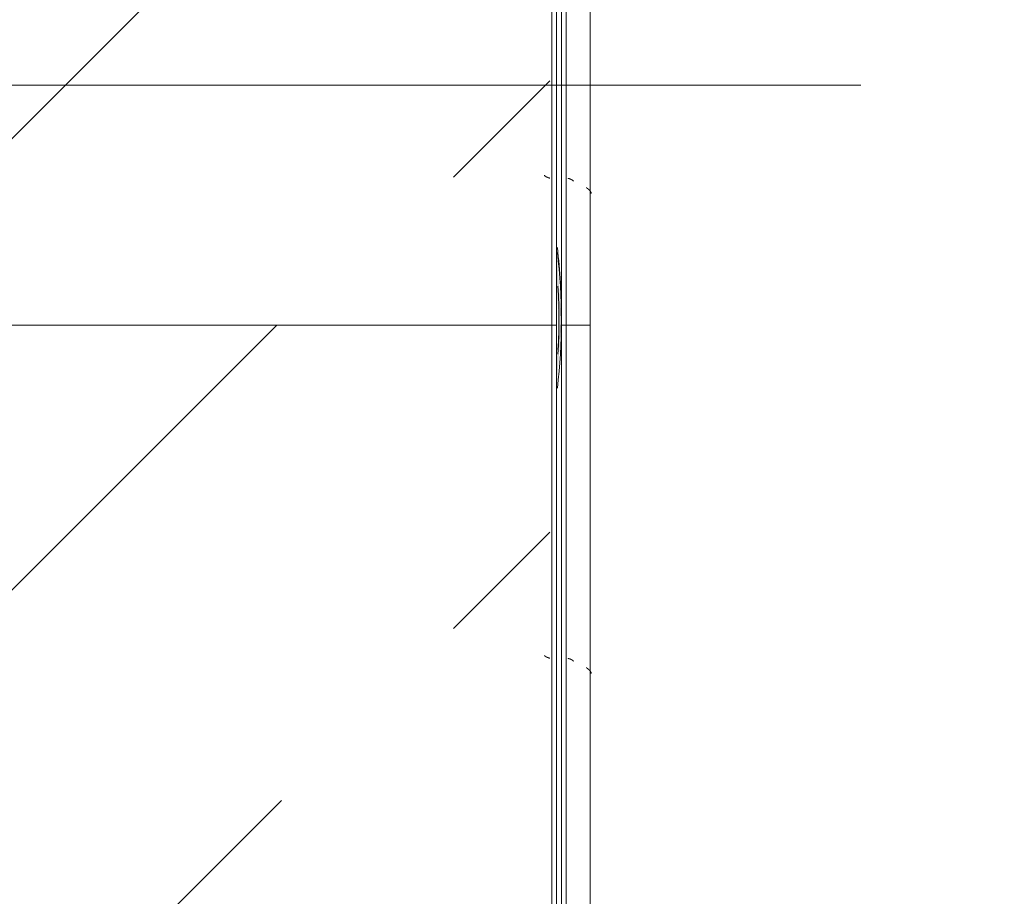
# Model space of a CAD drawing. Header units: millimetres. Extents: x -5460 to 47962, y 30005 to 103451.
# Tile 175 of 192: x 37264 to 38289, y 48636 to 49549. Entities that reach past the tile are written whole.
import ezdxf

# ---------------------------------------------------------------- set-up
doc = ezdxf.new("R2010")
doc.units = ezdxf.units.MM
doc.linetypes.add('4_ Штрихпунктир_ 10 х 2 мм', pattern=[1400, 1000, -200, 0, -200])
doc.layers.add('M-EQPM-____-OTLN', color=7, linetype='Continuous', lineweight=9)
doc.layers.add('S-GRID-____-OTLN', color=7, linetype='Continuous', lineweight=9)

# ---------------------------------------------------------------- blocks, each defined once
blk = doc.blocks.new('1ЭПК-01 - 1ЭПК-01-V37-ВКК_01_К1_З_ЭОМ_кабель_')
at = {"layer": 'M-EQPM-____-OTLN', "true_color": 0xeaeaea}
blk.add_hatch(color=254, dxfattribs=at).paths.add_polyline_path([(70.6, 595), (0, 600), (-70.6, 595), (-35.3, 595), (0, 597.5), (49.7, 595)])
at = {"layer": 'M-EQPM-____-OTLN', "color": 253, "true_color": 0xaaaaaa}
for radius, start, end in [(600, 83.2335, 96.7666), (597.5, 86.6063, 93.3937)]:
    blk.add_arc((0, 0), radius, start, end, dxfattribs=at)
blk = doc.blocks.new('FP_256-ВКК_01_К1_З_ЭОМ_кабель_')
at = {"layer": 'M-EQPM-____-OTLN', "color": 7, "true_color": 0xffffff}
for p, q in [((1045.7, 584.5), (1045.8, 584.6)), ((1045.7, 584.4), (1045.7, 584.5)), ((1045.8, 584.7), (1045.9, 584.8)), ((1045.8, 584.6), (1045.8, 584.7)), ((1045.9, 584.9), (1046, 585)), ((1045.9, 584.8), (1045.9, 584.9)), ((1046, 585.2), (1046.1, 585.3)), ((1046, 585), (1046, 585.2)), ((1046.1, 585.5), (1046.2, 585.6)), ((1046.1, 585.4), (1046.1, 585.5)), ((1046.1, 585.3), (1046.1, 585.4)), ((1046.2, 585.8), (1046.3, 585.9)), ((1046.2, 585.6), (1046.2, 585.8)), ((1046.3, 586), (1046.4, 586.1)), ((1046.3, 585.9), (1046.3, 586)), ((1046.4, 586.3), (1046.5, 586.4)), ((1046.4, 586.1), (1046.4, 586.3)), ((1046.5, 586.5), (1046.6, 586.7)), ((1046.5, 586.4), (1046.5, 586.5)), ((1046.6, 586.8), (1046.7, 586.9)), ((1046.6, 586.7), (1046.6, 586.8)), ((1046.7, 587.1), (1046.8, 587.2)), ((1046.7, 586.9), (1046.7, 587.1)), ((1046.8, 587.3), (1046.9, 587.5)), ((1046.8, 587.2), (1046.8, 587.3)), ((1046.9, 587.6), (1047, 587.7)), ((1046.9, 587.5), (1046.9, 587.6)), ((1047, 587.9), (1047.1, 588)), ((1047, 587.7), (1047, 587.9)), ((1044, 582.5), (1044, 582.5)), ((1044, 582.5), (1044.1, 582.5)), ((1044.1, 582.5), (1044.1, 582.5)), ((1044.1, 582.5), (1044.2, 582.5)), ((1044.2, 582.5), (1044.3, 582.6)), ((1044.2, 582.5), (1044.2, 582.5)), ((1044.3, 582.6), (1044.3, 582.6)), ((1044.3, 582.6), (1044.4, 582.6)), ((1044.4, 582.6), (1044.4, 582.7)), ((1044.4, 582.7), (1044.5, 582.7)), ((1044.5, 582.7), (1044.6, 582.8)), ((1044.5, 582.7), (1044.5, 582.7)), ((1044.6, 582.8), (1044.7, 582.9)), ((1044.6, 582.8), (1044.6, 582.8)), ((1044.7, 582.9), (1044.8, 583)), ((1044.7, 582.9), (1044.7, 582.9)), ((1044.8, 583), (1044.9, 583.1)), ((1044.8, 583), (1044.8, 583)), ((1044.9, 583.1), (1045, 583.2)), ((1044.9, 583.1), (1044.9, 583.1)), ((1045, 583.2), (1045, 583.3)), ((1045, 583.3), (1045.1, 583.3)), ((1045.1, 583.4), (1045.2, 583.5)), ((1045.1, 583.3), (1045.1, 583.4)), ((1045.2, 583.6), (1045.3, 583.7)), ((1045.2, 583.5), (1045.2, 583.6)), ((1045.3, 583.7), (1045.4, 583.8)), ((1045.3, 583.7), (1045.3, 583.7)), ((1045.4, 583.9), (1045.5, 584)), ((1045.4, 583.8), (1045.4, 583.9)), ((1045.5, 584.1), (1045.6, 584.2)), ((1045.5, 584), (1045.5, 584.1)), ((1045.6, 584.3), (1045.7, 584.4)), ((1045.6, 584.2), (1045.6, 584.3))]:
    blk.add_line(p, q, dxfattribs=at)
blk = doc.blocks.new('ПР_Низ пояс - Тип 1-V255-ВКК_01_К1_З_ЭОМ_кабель_')
at = {"layer": 'M-EQPM-____-OTLN', "true_color": 0xffffff}
h = blk.add_hatch(dxfattribs=at)
h.set_pattern_fill('FP_84', style=0, pattern_type=2)
h.set_pattern_definition([(315, (48550, -34250), (1000, 0), [50, -1364.214]), (315, (48050, -34250), (1000, 0), [50, -1364.214]), (315, (48050, -34750), (1000, 0), [50, -1364.214]), (315, (48764.64, -34964.64), (1000, 0), [403.55, -1010.664]), (315, (48264.64, -34964.64), (1000, 0), [403.55, -1010.664]), (315, (48764.64, -34464.64), (1000, 0), [403.55, -1010.664]), (315, (48264.64, -34464.64), (1000, 0), [453.55, -960.664])])
h.paths.add_polyline_path([(2400, 576), (2400, 588), (700, 588), (700, 6.3), (2400, 6.3), (2400, 243.6)])
at = {"layer": 'M-EQPM-____-OTLN', "color": 253, "true_color": 0xaaaaaa}
for p, q in [((700, 590), (700, 595)), ((700, 595), (2400, 595)), ((700, 588), (700, 590)), ((700, 590), (2400, 590)), ((700, 6.3), (700, 588))]:
    blk.add_line(p, q, dxfattribs=at)
blk.add_blockref('FP_256-ВКК_01_К1_З_ЭОМ_кабель_', (0, 0), dxfattribs=at)
blk = doc.blocks.new('FP_259-ВКК_01_К1_З_ЭОМ_кабель_')
at = {"layer": 'M-EQPM-____-OTLN', "color": 7, "true_color": 0xffffff}
for p, q in [((347.1, 607), (347.2, 607.1)), ((347.2, 607.3), (347.3, 607.4)), ((347.2, 607.1), (347.2, 607.3)), ((347.3, 607.5), (347.4, 607.7)), ((347.3, 607.4), (347.3, 607.5)), ((347.4, 607.8), (347.5, 607.9)), ((347.4, 607.7), (347.4, 607.8)), ((347.5, 608.2), (347.6, 608.3)), ((347.5, 608.1), (347.5, 608.2)), ((347.5, 607.9), (347.5, 608.1)), ((347.6, 608.5), (347.7, 608.6)), ((347.6, 608.3), (347.6, 608.5)), ((347.7, 608.7), (347.8, 608.9)), ((347.7, 608.6), (347.7, 608.7)), ((347.8, 609), (347.9, 609.1)), ((347.8, 608.9), (347.8, 609)), ((347.9, 609.2), (348, 609.3)), ((347.9, 609.1), (347.9, 609.2)), ((348, 609.5), (348.1, 609.6)), ((348, 609.3), (348, 609.5)), ((348.1, 609.7), (348.2, 609.8)), ((348.1, 609.6), (348.1, 609.7)), ((348.2, 609.9), (348.3, 610.1)), ((348.2, 609.8), (348.2, 609.9)), ((348.3, 610.2), (348.4, 610.3)), ((348.3, 610.1), (348.3, 610.2)), ((348.4, 610.4), (348.5, 610.5)), ((348.4, 610.3), (348.4, 610.4)), ((348.5, 610.6), (348.6, 610.7)), ((348.5, 610.5), (348.5, 610.6)), ((348.6, 610.8), (348.7, 610.9)), ((348.6, 610.7), (348.6, 610.8)), ((348.7, 611), (348.8, 611.1)), ((348.7, 610.9), (348.7, 611)), ((348.8, 611.2), (348.9, 611.3)), ((348.8, 611.1), (348.8, 611.2)), ((348.9, 611.3), (349, 611.4)), ((348.9, 611.3), (348.9, 611.3)), ((349, 611.5), (349.1, 611.6)), ((349, 611.4), (349, 611.5)), ((349.1, 611.6), (349.2, 611.7)), ((349.1, 611.6), (349.1, 611.6)), ((349.2, 611.8), (349.3, 611.9)), ((349.2, 611.7), (349.2, 611.8)), ((349.3, 611.9), (349.4, 612)), ((349.3, 611.9), (349.3, 611.9)), ((349.4, 612), (349.5, 612.1)), ((349.4, 612), (349.4, 612)), ((349.5, 612.1), (349.6, 612.2)), ((349.5, 612.1), (349.5, 612.1)), ((349.6, 612.2), (349.7, 612.3)), ((349.6, 612.2), (349.6, 612.2)), ((349.7, 612.3), (349.8, 612.4)), ((349.7, 612.3), (349.7, 612.3)), ((349.7, 612.3), (349.7, 612.3)), ((349.8, 612.4), (349.8, 612.4)), ((349.8, 612.4), (349.9, 612.4)), ((349.9, 612.4), (350, 612.5)), ((349.9, 612.4), (349.9, 612.4)), ((350, 612.5), (350, 612.5)), ((350, 612.5), (350.1, 612.5)), ((350.1, 612.5), (350.1, 612.5)), ((350.1, 612.5), (350.2, 612.5)), ((350.2, 612.5), (350.2, 612.5))]:
    blk.add_line(p, q, dxfattribs=at)
blk = doc.blocks.new('FP_260-ВКК_01_К1_З_ЭОМ_кабель_')
at = {"layer": 'M-EQPM-____-OTLN', "color": 7, "true_color": 0xffffff}
for p, q in [((356.8, 626), (356.9, 626.1)), ((356.9, 626.1), (357, 626.3)), ((357, 626.3), (357.1, 626.4)), ((357.1, 626.4), (357.2, 626.5)), ((357.2, 626.5), (357.3, 626.6)), ((357.3, 626.6), (357.4, 626.8)), ((357.4, 626.8), (357.5, 626.9)), ((357.5, 626.9), (357.6, 627)), ((357.6, 627), (357.7, 627.1)), ((357.7, 627.1), (357.8, 627.2)), ((357.8, 627.2), (357.9, 627.4)), ((357.9, 627.5), (358, 627.6)), ((357.9, 627.4), (357.9, 627.5)), ((358, 627.6), (358.1, 627.7)), ((358.1, 627.7), (358.2, 627.8)), ((358.2, 627.8), (358.3, 628)), ((358.3, 628), (358.4, 628.1)), ((358.4, 628.1), (358.5, 628.2)), ((358.5, 628.2), (358.6, 628.3)), ((358.6, 628.3), (358.7, 628.4)), ((358.7, 628.4), (358.8, 628.5)), ((358.8, 628.5), (358.9, 628.6)), ((358.9, 628.6), (359, 628.7)), ((359, 628.7), (359.1, 628.9)), ((359.1, 628.9), (359.2, 629)), ((359.2, 629), (359.3, 629.1)), ((359.3, 629.1), (359.4, 629.2)), ((359.4, 629.2), (359.5, 629.3)), ((359.5, 629.3), (359.6, 629.4)), ((359.6, 629.4), (359.7, 629.4)), ((359.7, 629.4), (359.8, 629.5)), ((359.8, 629.5), (359.9, 629.6)), ((359.9, 629.6), (360, 629.7)), ((360, 629.7), (360.1, 629.8)), ((360.1, 629.8), (360.2, 629.9)), ((360.2, 629.9), (360.3, 630)), ((360.3, 630), (360.4, 630)), ((360.4, 630), (360.5, 630.1)), ((360.5, 630.1), (360.6, 630.2)), ((360.6, 630.2), (360.7, 630.3)), ((360.7, 630.3), (360.8, 630.3)), ((360.8, 630.3), (360.9, 630.4)), ((360.9, 630.4), (361, 630.5)), ((361, 630.5), (361.1, 630.5)), ((361.1, 630.5), (361.2, 630.6)), ((361.2, 630.6), (361.3, 630.7)), ((361.3, 630.7), (361.4, 630.7)), ((361.4, 630.7), (361.5, 630.8)), ((361.5, 630.8), (361.6, 630.8)), ((361.6, 630.8), (361.7, 630.9)), ((361.6, 630.8), (361.6, 630.8)), ((361.7, 630.9), (361.8, 630.9)), ((361.8, 630.9), (361.9, 631)), ((361.9, 631), (362, 631)), ((362, 631), (362.1, 631)), ((362.1, 631), (362.2, 631.1)), ((362.2, 631.1), (362.3, 631.1)), ((362.3, 631.1), (362.4, 631.1)), ((362.4, 631.1), (362.5, 631.1)), ((362.5, 631.1), (362.6, 631.1)), ((362.6, 631.1), (362.7, 631.1)), ((362.7, 631.1), (362.8, 631.2)), ((362.8, 631.2), (362.9, 631.2))]:
    blk.add_line(p, q, dxfattribs=at)
blk = doc.blocks.new('ПР_Перед пояса - Тип 1-V258-ВКК_01_К1_З_ЭОМ_кабель_')
at = {"layer": 'M-EQPM-____-OTLN', "color": 253, "true_color": 0xaaaaaa}
for p, q in [((0, 626), (0, 630)), ((0, 630), (1700, 630)), ((0, 607), (0, 626)), ((0, 605), (0, 607)), ((0, 600), (0, 605)), ((0, 605), (1700, 605)), ((0, 600), (1700, 600))]:
    blk.add_line(p, q, dxfattribs=at)
for name in ['FP_260-ВКК_01_К1_З_ЭОМ_кабель_', 'FP_259-ВКК_01_К1_З_ЭОМ_кабель_']:
    blk.add_blockref(name, (0, 0), dxfattribs=at)
blk = doc.blocks.new('FP_267-ВКК_01_К1_З_ЭОМ_кабель_')
at = {"layer": 'M-EQPM-____-OTLN', "color": 7, "true_color": 0xffffff}
for p, q in [((1077.1, 607), (1077.2, 607.1)), ((1077.2, 607.3), (1077.3, 607.4)), ((1077.2, 607.1), (1077.2, 607.3)), ((1077.3, 607.5), (1077.4, 607.7)), ((1077.3, 607.4), (1077.3, 607.5)), ((1077.4, 607.8), (1077.5, 607.9)), ((1077.4, 607.7), (1077.4, 607.8)), ((1077.5, 608.2), (1077.6, 608.3)), ((1077.5, 608.1), (1077.5, 608.2)), ((1077.5, 607.9), (1077.5, 608.1)), ((1077.6, 608.5), (1077.7, 608.6)), ((1077.6, 608.3), (1077.6, 608.5)), ((1077.7, 608.7), (1077.8, 608.9)), ((1077.7, 608.6), (1077.7, 608.7)), ((1077.8, 609), (1077.9, 609.1)), ((1077.8, 608.9), (1077.8, 609)), ((1077.9, 609.2), (1078, 609.3)), ((1077.9, 609.1), (1077.9, 609.2)), ((1078, 609.5), (1078.1, 609.6)), ((1078, 609.3), (1078, 609.5)), ((1078.1, 609.7), (1078.2, 609.8)), ((1078.1, 609.6), (1078.1, 609.7)), ((1078.2, 609.9), (1078.3, 610.1)), ((1078.2, 609.8), (1078.2, 609.9)), ((1078.3, 610.2), (1078.4, 610.3)), ((1078.3, 610.1), (1078.3, 610.2)), ((1078.4, 610.4), (1078.5, 610.5)), ((1078.4, 610.3), (1078.4, 610.4)), ((1078.5, 610.6), (1078.6, 610.7)), ((1078.5, 610.5), (1078.5, 610.6)), ((1078.6, 610.8), (1078.7, 610.9)), ((1078.6, 610.7), (1078.6, 610.8)), ((1078.7, 611), (1078.8, 611.1)), ((1078.7, 610.9), (1078.7, 611)), ((1078.8, 611.2), (1078.9, 611.3)), ((1078.8, 611.1), (1078.8, 611.2)), ((1078.9, 611.3), (1079, 611.4)), ((1078.9, 611.3), (1078.9, 611.3)), ((1079, 611.5), (1079.1, 611.6)), ((1079, 611.4), (1079, 611.5)), ((1079.1, 611.6), (1079.2, 611.7)), ((1079.1, 611.6), (1079.1, 611.6)), ((1079.2, 611.8), (1079.3, 611.9)), ((1079.2, 611.7), (1079.2, 611.8)), ((1079.3, 611.9), (1079.4, 612)), ((1079.3, 611.9), (1079.3, 611.9)), ((1079.4, 612), (1079.5, 612.1)), ((1079.4, 612), (1079.4, 612)), ((1079.5, 612.1), (1079.6, 612.2)), ((1079.5, 612.1), (1079.5, 612.1)), ((1079.6, 612.2), (1079.7, 612.3)), ((1079.6, 612.2), (1079.6, 612.2)), ((1079.7, 612.3), (1079.8, 612.4)), ((1079.7, 612.3), (1079.7, 612.3)), ((1079.7, 612.3), (1079.7, 612.3)), ((1079.8, 612.4), (1079.8, 612.4)), ((1079.8, 612.4), (1079.9, 612.4)), ((1079.9, 612.4), (1080, 612.5)), ((1079.9, 612.4), (1079.9, 612.4)), ((1080, 612.5), (1080, 612.5)), ((1080, 612.5), (1080.1, 612.5)), ((1080.1, 612.5), (1080.1, 612.5)), ((1080.1, 612.5), (1080.2, 612.5)), ((1080.2, 612.5), (1080.2, 612.5))]:
    blk.add_line(p, q, dxfattribs=at)
blk = doc.blocks.new('FP_268-ВКК_01_К1_З_ЭОМ_кабель_')
at = {"layer": 'M-EQPM-____-OTLN', "color": 7, "true_color": 0xffffff}
for p, q in [((1086.8, 626), (1086.9, 626.1)), ((1086.9, 626.1), (1087, 626.3)), ((1087, 626.3), (1087.1, 626.4)), ((1087.1, 626.4), (1087.2, 626.5)), ((1087.2, 626.5), (1087.3, 626.6)), ((1087.3, 626.6), (1087.4, 626.8)), ((1087.4, 626.8), (1087.5, 626.9)), ((1087.5, 626.9), (1087.6, 627)), ((1087.6, 627), (1087.7, 627.1)), ((1087.7, 627.1), (1087.8, 627.2)), ((1087.8, 627.2), (1087.9, 627.4)), ((1087.9, 627.4), (1088, 627.5)), ((1088, 627.6), (1088.1, 627.7)), ((1088, 627.5), (1088, 627.6)), ((1088.1, 627.7), (1088.2, 627.8)), ((1088.2, 627.8), (1088.3, 628)), ((1088.3, 628), (1088.4, 628.1)), ((1088.4, 628.1), (1088.5, 628.2)), ((1088.5, 628.2), (1088.6, 628.3)), ((1088.6, 628.3), (1088.7, 628.4)), ((1088.7, 628.4), (1088.8, 628.5)), ((1088.8, 628.5), (1088.9, 628.6)), ((1088.9, 628.6), (1089, 628.7)), ((1089, 628.7), (1089.1, 628.9)), ((1089.1, 628.9), (1089.2, 629)), ((1089.2, 629), (1089.3, 629.1)), ((1089.3, 629.1), (1089.4, 629.2)), ((1089.4, 629.2), (1089.5, 629.3)), ((1089.5, 629.3), (1089.6, 629.4)), ((1089.6, 629.4), (1089.7, 629.4)), ((1089.7, 629.4), (1089.8, 629.5)), ((1089.8, 629.5), (1089.9, 629.6)), ((1089.9, 629.6), (1090, 629.7)), ((1090, 629.7), (1090.1, 629.8)), ((1090.1, 629.8), (1090.2, 629.9)), ((1090.2, 629.9), (1090.3, 630)), ((1090.3, 630), (1090.4, 630)), ((1090.4, 630), (1090.5, 630.1)), ((1090.5, 630.1), (1090.6, 630.2)), ((1090.6, 630.2), (1090.7, 630.3)), ((1090.7, 630.3), (1090.8, 630.3)), ((1090.8, 630.3), (1090.9, 630.4)), ((1090.9, 630.4), (1091, 630.5)), ((1091, 630.5), (1091.1, 630.5)), ((1091.1, 630.5), (1091.2, 630.6)), ((1091.2, 630.6), (1091.3, 630.7)), ((1091.3, 630.7), (1091.4, 630.7)), ((1091.4, 630.7), (1091.5, 630.8)), ((1091.5, 630.8), (1091.6, 630.8)), ((1091.6, 630.8), (1091.7, 630.9)), ((1091.6, 630.8), (1091.6, 630.8)), ((1091.7, 630.9), (1091.8, 630.9)), ((1091.8, 630.9), (1091.9, 631)), ((1091.9, 631), (1092, 631)), ((1092, 631), (1092.1, 631)), ((1092.1, 631), (1092.2, 631.1)), ((1092.2, 631.1), (1092.3, 631.1)), ((1092.3, 631.1), (1092.4, 631.1)), ((1092.4, 631.1), (1092.5, 631.1)), ((1092.5, 631.1), (1092.6, 631.1)), ((1092.6, 631.1), (1092.7, 631.1)), ((1092.7, 631.1), (1092.8, 631.2)), ((1092.8, 631.2), (1092.9, 631.2))]:
    blk.add_line(p, q, dxfattribs=at)
blk = doc.blocks.new('УТ1_Перед пояса - Тип 1-10236823-ВКК_01_К1_З_ЭОМ_кабель_')
at = {"layer": 'M-EQPM-____-OTLN', "color": 253, "true_color": 0xaaaaaa}
for p, q in [((30, 630), (1230, 630)), ((1230, 630), (1230, 626)), ((1230, 626), (1230, 607)), ((0, 605), (1230, 605)), ((1230, 607), (1230, 605)), ((1230, 605), (1230, 600)), ((0, 600), (1230, 600))]:
    blk.add_line(p, q, dxfattribs=at)
for name in ['FP_268-ВКК_01_К1_З_ЭОМ_кабель_', 'FP_267-ВКК_01_К1_З_ЭОМ_кабель_']:
    blk.add_blockref(name, (0, 0), dxfattribs=at)
blk = doc.blocks.new('1ЭПК-01 - 1ЭПК-01-10651787-ВКК_01_К1_З_ЭОМ_кабель_')
at = {"layer": 'M-EQPM-____-OTLN', "true_color": 0xeaeaea}
blk.add_hatch(color=254, dxfattribs=at).paths.add_polyline_path([(2.5, 599.8), (0, 600), (2.1, 599.8)])
at = {"layer": 'M-EQPM-____-OTLN', "color": 253, "true_color": 0xaaaaaa}
for radius, start, end in [(600, 89.7604, 96.7666), (597.5, 86.6063, 89.7597)]:
    blk.add_arc((0, 0), radius, start, end, dxfattribs=at)
blk = doc.blocks.new('FP_533-ВКК_01_К1_З_ЭОМ_кабель_')
at = {"layer": 'M-EQPM-____-OTLN', "color": 7, "true_color": 0xffffff}
for p, q in [((1075.7, 584.5), (1075.8, 584.6)), ((1075.7, 584.4), (1075.7, 584.5)), ((1075.8, 584.7), (1075.9, 584.8)), ((1075.8, 584.6), (1075.8, 584.7)), ((1075.9, 584.9), (1076, 585)), ((1075.9, 584.8), (1075.9, 584.9)), ((1076, 585.2), (1076.1, 585.3)), ((1076, 585), (1076, 585.2)), ((1076.1, 585.5), (1076.2, 585.6)), ((1076.1, 585.4), (1076.1, 585.5)), ((1076.1, 585.3), (1076.1, 585.4)), ((1076.2, 585.8), (1076.3, 585.9)), ((1076.2, 585.6), (1076.2, 585.8)), ((1076.3, 586), (1076.4, 586.1)), ((1076.3, 585.9), (1076.3, 586)), ((1076.4, 586.3), (1076.5, 586.4)), ((1076.4, 586.1), (1076.4, 586.3)), ((1076.5, 586.5), (1076.6, 586.7)), ((1076.5, 586.4), (1076.5, 586.5)), ((1076.6, 586.8), (1076.7, 586.9)), ((1076.6, 586.7), (1076.6, 586.8)), ((1076.7, 587.1), (1076.8, 587.2)), ((1076.7, 586.9), (1076.7, 587.1)), ((1076.8, 587.3), (1076.9, 587.5)), ((1076.8, 587.2), (1076.8, 587.3)), ((1076.9, 587.6), (1077, 587.7)), ((1076.9, 587.5), (1076.9, 587.6)), ((1077, 587.9), (1077.1, 588)), ((1077, 587.7), (1077, 587.9)), ((1074, 582.5), (1074, 582.5)), ((1074, 582.5), (1074.1, 582.5)), ((1074.1, 582.5), (1074.1, 582.5)), ((1074.1, 582.5), (1074.2, 582.5)), ((1074.2, 582.5), (1074.3, 582.6)), ((1074.2, 582.5), (1074.2, 582.5)), ((1074.3, 582.6), (1074.3, 582.6)), ((1074.3, 582.6), (1074.4, 582.6)), ((1074.4, 582.6), (1074.4, 582.7)), ((1074.4, 582.7), (1074.5, 582.7)), ((1074.5, 582.7), (1074.6, 582.8)), ((1074.5, 582.7), (1074.5, 582.7)), ((1074.6, 582.8), (1074.7, 582.9)), ((1074.6, 582.8), (1074.6, 582.8)), ((1074.7, 582.9), (1074.8, 583)), ((1074.7, 582.9), (1074.7, 582.9)), ((1074.8, 583), (1074.9, 583.1)), ((1074.8, 583), (1074.8, 583)), ((1074.9, 583.1), (1075, 583.2)), ((1074.9, 583.1), (1074.9, 583.1)), ((1075, 583.2), (1075, 583.3)), ((1075, 583.3), (1075.1, 583.3)), ((1075.1, 583.4), (1075.2, 583.5)), ((1075.1, 583.3), (1075.1, 583.4)), ((1075.2, 583.6), (1075.3, 583.7)), ((1075.2, 583.5), (1075.2, 583.6)), ((1075.3, 583.7), (1075.4, 583.8)), ((1075.3, 583.7), (1075.3, 583.7)), ((1075.4, 583.9), (1075.5, 584)), ((1075.4, 583.8), (1075.4, 583.9)), ((1075.5, 584.1), (1075.6, 584.2)), ((1075.5, 584), (1075.5, 584.1)), ((1075.6, 584.3), (1075.7, 584.4)), ((1075.6, 584.2), (1075.6, 584.3))]:
    blk.add_line(p, q, dxfattribs=at)
blk = doc.blocks.new('УТ_Низ пояса - Тип 1-10100381-ВКК_01_К1_З_ЭОМ_кабель_')
at = {"layer": 'M-EQPM-____-OTLN', "true_color": 0xffffff}
h = blk.add_hatch(dxfattribs=at)
h.set_pattern_fill('FP_162', style=0, pattern_type=2)
h.set_pattern_definition([(315, (49080, -34250), (1000, 0), [50, -1364.214]), (315, (48580, -34250), (1000, 0), [50, -1364.214]), (315, (48580, -34750), (1000, 0), [50, -1364.214]), (315, (49294.64, -34964.64), (1000, 0), [403.55, -1010.664]), (315, (48794.64, -34964.64), (1000, 0), [403.55, -1010.664]), (315, (49294.64, -34464.64), (1000, 0), [403.55, -1010.664]), (315, (48794.64, -34464.64), (1000, 0), [453.55, -960.664])])
h.paths.add_polyline_path([(1230, 243.6), (1230, 588), (42, 588), (624.2, 6.3), (1230, 6.3)])
at = {"layer": 'M-EQPM-____-OTLN', "color": 253, "true_color": 0xaaaaaa}
for p, q in [((35, 595), (1230, 595)), ((1230, 595), (1230, 590)), ((40, 590), (1230, 590)), ((1230, 590), (1230, 588)), ((1230, 588), (1230, 6.3))]:
    blk.add_line(p, q, dxfattribs=at)
blk.add_blockref('FP_533-ВКК_01_К1_З_ЭОМ_кабель_', (0, 0), dxfattribs=at)
blk = doc.blocks.new('Наметкина 10_РД_АРФ_К1_R21_rvt-1-ВКК_01_К1_З_ЭОМ_кабель_')
at = {"layer": 'M-EQPM-____-OTLN', "color": 253, "lineweight": 9, "true_color": 0xaaaaaa, "rotation": 269.9999999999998}
for name, p in [('УТ1_Перед пояса - Тип 1-10236823-ВКК_01_К1_З_ЭОМ_кабель_', (35250, 49580)), ('УТ_Низ пояса - Тип 1-10100381-ВКК_01_К1_З_ЭОМ_кабель_', (35250, 49580)), ('1ЭПК-01 - 1ЭПК-01-10651787-ВКК_01_К1_З_ЭОМ_кабель_', (35250, 48360)), ('1ЭПК-01 - 1ЭПК-01-V37-ВКК_01_К1_З_ЭОМ_кабель_', (35250, 48355)), ('ПР_Низ пояс - Тип 1-V255-ВКК_01_К1_З_ЭОМ_кабель_', (35250, 49050)), ('ПР_Перед пояса - Тип 1-V258-ВКК_01_К1_З_ЭОМ_кабель_', (35250, 48350))]:
    blk.add_blockref(name, p, dxfattribs=at)

msp = doc.modelspace()

# ---------------------------------------------------------------- linework, layer by layer
at = {"layer": 'S-GRID-____-OTLN', "color": 253, "linetype": '4_ Штрихпунктир_ 10 х 2 мм', "true_color": 0xaaaaaa}
msp.add_line((39539.6, 49481.2), (-2215.3, 49481.2), dxfattribs=at)

# ---------------------------------------------------------------- block references
at = {"lineweight": 5}
msp.add_blockref('Наметкина 10_РД_АРФ_К1_R21_rvt-1-ВКК_01_К1_З_ЭОМ_кабель_', (1977.6, 881.2), dxfattribs=at)

doc.saveas('drawing.dxf')
